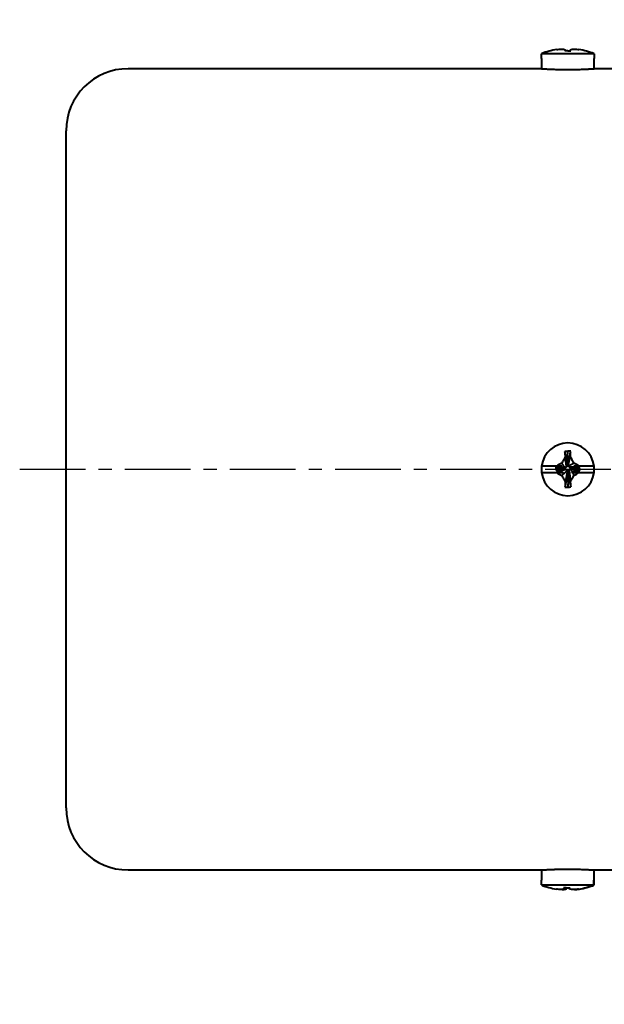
# Model space of a CAD drawing. Header units: inches. Extents: x -753 to 5070, y -3075 to 1581.
# Tile 132 of 178: x 3619 to 3676, y 198 to 293. Entities that reach past the tile are written whole.
import ezdxf

# ---------------------------------------------------------------- set-up
doc = ezdxf.new("R2010")
doc.units = ezdxf.units.IN
doc.header["$LTSCALE"] = 10
doc.header["$MEASUREMENT"] = 0
doc.linetypes.add('CENTER', pattern=[10.16, 6.35, -1.27, 1.27, -1.27])
doc.layers.add('3中心线层', color=1, linetype='CENTER')
doc.layers.add('7标注层', color=4, linetype='Continuous')
doc.layers.add('图层2', color=4, linetype='Continuous', lineweight=40)
doc.styles.add('PC_TEXTSTYLE', font='isocp.shx', dxfattribs={"width": 0.8, "bigfont": 'HZFS.SHX'})
doc.styles.add('TH_GBDIM', font='romans.shx', dxfattribs={"width": 0.8, "bigfont": 'gbcbig.shx'})
doc.dimstyles.new('角度标注', dxfattribs={"dimtxt": 3.5, "dimasz": 3, "dimexe": 2, "dimexo": 0, "dimgap": 1, "dimtad": 1, "dimtih": 1, "dimtoh": 1, "dimdsep": 46, "dimtxsty": 'PC_TEXTSTYLE', "dimsah": 1, "dimcen": 0.09, "dimclrd": 4, "dimclrt": 3, "dimadec": 0, "dimazin": 0, "dimtfac": 0.7, "dimtmove": 0, "dimatfit": 0, "dimfxl": 1, "dimtzin": 0, "dimarcsym": 0})

# ---------------------------------------------------------------- blocks, each defined once
blk = doc.blocks.new('*D26')
at = {"layer": '7标注层', "color": 0, "lineweight": -2, "ltscale": 0.2, "transparency": 16777216}
blk.add_line((3789.282, 207.726), (3779.54, 197.985), dxfattribs=at)
at = {"layer": '7标注层', "color": 4, "lineweight": -2, "ltscale": 0.2, "transparency": 16777216}
for start, end in [(182.4152, 199.26852), (205.80891, 222.5848)]:
    blk.add_arc((3831.282, 249.727), 71.174, start, end, dxfattribs=at)
at = {"layer": '7标注层', "color": 4, "ltscale": 0.2, "transparency": 16777216}
for points in [[(3759.672, 246.717), (3760.671, 246.738), (3760.108, 249.727)], [(3779.239, 201.911), (3778.518, 201.219), (3780.955, 199.399)]]:
    blk.add_solid(points, dxfattribs=at)
at = {"layer": 'Defpoints', "color": 0, "ltscale": 0.2, "transparency": 16777216}
for p in [(3874.77, 293.214), (3658.252, 249.727), (3884.036, 249.727), (3762.533, 231.306), (3789.282, 207.726)]:
    blk.add_point(p, dxfattribs=at)
at = {"layer": '7标注层', "color": 3, "ltscale": 0.2, "transparency": 16777216, "insert": (3765.526, 222.49), "char_height": 5.5, "attachment_point": 5, "style": 'TH_GBDIM'}
blk.add_mtext('45°', dxfattribs=at)

msp = doc.modelspace()

# ---------------------------------------------------------------- linework, layer by layer
at = {"layer": '3中心线层', "ltscale": 0.1}
msp.add_line((3619.298, 249.727), (3884.036, 249.727), dxfattribs=at)
at = {"layer": '图层2', "color": 0}
for p, q in [((3669.753, 289.451), (3669.753, 289.926)), ((3674.813, 289.926), (3669.753, 289.926)), ((3674.813, 289.926), (3674.813, 289.451)), ((3669.733, 289.451), (3669.753, 289.451)), ((3669.733, 289.451), (3669.733, 288.474)), ((3674.833, 289.451), (3674.813, 289.451)), ((3674.833, 288.476), (3674.833, 289.451)), ((3669.764, 288.476), (3629.783, 288.476)), ((3676.783, 288.476), (3674.833, 288.476)), ((3623.783, 216.976), (3623.783, 282.476)), ((3672.224, 250.322), (3672.276, 251.471)), ((3671.186, 250.045), (3669.753, 250.045)), ((3671.136, 249.937), (3671.136, 249.746)), ((3671.901, 249.828), (3671.136, 249.937)), ((3671.901, 249.765), (3671.136, 249.746)), ((3671.901, 249.765), (3671.901, 249.828)), ((3672.219, 250.211), (3672.283, 250.211)), ((3672.666, 249.892), (3672.666, 249.828)), ((3672.811, 249.876), (3673.431, 249.809)), ((3674.813, 250.045), (3673.376, 250.045)), ((3673.431, 249.618), (3673.431, 249.809)), ((3669.753, 249.408), (3671.207, 249.408)), ((3672.347, 249.446), (3672.283, 249.446)), ((3672.342, 249.32), (3672.29, 248.001)), ((3673.362, 249.408), (3674.813, 249.408)), ((3629.783, 210.976), (3650.283, 210.976)), ((3650.283, 210.976), (3669.733, 210.976)), ((3669.733, 210.976), (3669.733, 210.001)), ((3674.802, 210.976), (3676.783, 210.976)), ((3674.833, 210.001), (3674.833, 210.978)), ((3669.735, 210.001), (3669.733, 210.001)), ((3669.735, 209.527), (3669.735, 210.001)), ((3669.735, 209.527), (3674.778, 209.527)), ((3674.778, 210.001), (3674.778, 209.527)), ((3674.833, 210.001), (3674.778, 210.001)), ((3674.831, 209.527), (3674.831, 210.001))]:
    msp.add_line(p, q, dxfattribs=at)
for centre, radius, start, end in [((3672.283, 283.676), 6.742, 99.18112, 112.03874), ((3672.283, 283.676), 6.742, 67.96126, 80.79176), ((3629.783, 282.476), 6, 90, 180), ((3672.283, 249.726), 2.55, 7.18076, 172.81924), ((3672.283, 249.726), 2.55, 172.81924, 187.18076), ((3672.283, 249.726), 2.55, 352.81924, 7.18076), ((3672.283, 249.726), 2.55, 187.18076, 352.81924), ((3629.783, 216.976), 6, 180, 270)]:
    msp.add_arc(centre, radius, start, end, dxfattribs=at)
for centre, major_axis, ratio, start_param, end_param in [((3672.283, 285.516), (-6.112, 0), 0.766866, 4.71119, 4.758433), ((3672.283, 247.754), (6.292, 0), 0.590825, 1.526208, 1.571988), ((3672.283, 251.924), (-6.112, 0), 0.641808, 1.524752, 1.571995), ((3672.256, 215.776), (0, 6.742), 0.996514, 2.756944, 2.980879), ((3672.256, 215.776), (0, 6.742), 0.996514, 3.301833, 3.526241), ((3672.31, 215.776), (0, -6.742), 0.996514, 0.163379, 0.384649), ((3672.466, 213.937), (6.081, 0.606), 0.764193, 4.58149, 4.628733)]:
    msp.add_ellipse(centre, major_axis=major_axis, ratio=ratio, start_param=start_param, end_param=end_param, dxfattribs=at)
for points, knots in [([(3671.207, 290.333), (3671.288, 290.343), (3671.368, 290.352), (3671.531, 290.366), (3671.613, 290.372), (3671.695, 290.375)], [0, 0, 0, 0, 0.5, 0.5, 1, 1, 1, 1]), ([(3671.695, 290.375), (3671.751, 290.37), (3671.808, 290.363), (3671.923, 290.342), (3671.981, 290.328), (3672.039, 290.311)], [0, 0, 0, 0, 0.5, 0.5, 1, 1, 1, 1]), ([(3672.53, 290.314), (3672.59, 290.33), (3672.648, 290.343), (3672.764, 290.363), (3672.82, 290.371), (3672.876, 290.375)], [0, 0, 0, 0, 0.5, 0.5, 1, 1, 1, 1]), ([(3669.733, 288.476), (3669.733, 288.476), (3669.741, 288.476), (3669.765, 288.474), (3669.786, 288.473), (3669.79, 288.473), (3669.799, 288.472), (3669.804, 288.472), (3669.819, 288.471), (3669.831, 288.47), (3669.867, 288.468), (3669.923, 288.464), (3669.994, 288.46), (3670.053, 288.457), (3670.073, 288.456), (3670.116, 288.453), (3670.139, 288.452), (3670.209, 288.448), (3670.308, 288.443), (3670.475, 288.435), (3670.599, 288.429), (3670.696, 288.425), (3670.729, 288.424), (3670.796, 288.421), (3670.831, 288.42), (3670.934, 288.416), (3671.077, 288.411), (3671.227, 288.407), (3671.343, 288.404), (3671.382, 288.403), (3671.441, 288.402), (3671.461, 288.401), (3671.501, 288.4), (3671.601, 288.398), (3671.783, 288.395), (3672.029, 288.393), (3672.196, 288.392), (3672.302, 288.392), (3672.323, 288.392), (3672.365, 288.393), (3672.427, 288.393), (3672.49, 288.393), (3672.614, 288.394), (3672.779, 288.395), (3672.94, 288.398), (3673.06, 288.4), (3673.1, 288.401), (3673.18, 288.403), (3673.219, 288.404), (3673.335, 288.407), (3673.485, 288.411), (3673.628, 288.416), (3673.732, 288.42), (3673.766, 288.421), (3673.833, 288.423), (3673.866, 288.425), (3673.964, 288.429), (3674.088, 288.434), (3674.255, 288.443), (3674.355, 288.448), (3674.413, 288.451), (3674.424, 288.452), (3674.447, 288.453), (3674.458, 288.454), (3674.49, 288.455), (3674.511, 288.457), (3674.57, 288.46), (3674.642, 288.464), (3674.698, 288.468), (3674.734, 288.47), (3674.745, 288.471), (3674.766, 288.472), (3674.775, 288.473), (3674.8, 288.474), (3674.825, 288.476), (3674.833, 288.476), (3674.833, 288.476)], [0, 0, 0, 0, 0.031159, 0.062412, 0.062412, 0.070225, 0.070225, 0.078039, 0.078039, 0.093665, 0.093665, 0.124918, 0.156171, 0.156171, 0.171797, 0.171797, 0.187424, 0.187424, 0.218677, 0.24993, 0.281183, 0.281183, 0.296809, 0.296809, 0.312436, 0.312436, 0.343688, 0.374941, 0.374941, 0.390568, 0.390568, 0.398381, 0.398381, 0.406194, 0.437447, 0.4687, 0.499953, 0.499953, 0.507766, 0.507766, 0.51558, 0.531206, 0.531206, 0.562459, 0.593712, 0.593712, 0.609338, 0.609338, 0.624965, 0.624965, 0.656218, 0.687471, 0.687471, 0.703097, 0.703097, 0.718724, 0.718724, 0.749977, 0.781229, 0.812482, 0.812482, 0.820296, 0.820296, 0.828109, 0.828109, 0.843735, 0.843735, 0.874988, 0.906241, 0.906241, 0.921868, 0.921868, 0.937494, 0.937494, 0.968747, 1, 1, 1, 1]), ([(3672.036, 250.94), (3671.977, 250.837), (3671.918, 250.734), (3671.803, 250.526), (3671.746, 250.422), (3671.69, 250.317)], [0, 0, 0, 0, 0.5, 0.5, 1, 1, 1, 1]), ([(3672.87, 250.322), (3672.814, 250.428), (3672.757, 250.534), (3672.643, 250.745), (3672.585, 250.85), (3672.527, 250.954)], [0, 0, 0, 0, 0.5, 0.5, 1, 1, 1, 1]), ([(3671.714, 250.045), (3671.666, 250.045), (3671.62, 250.045), (3671.53, 250.045), (3671.486, 250.045), (3671.355, 250.045), (3671.27, 250.045), (3671.186, 250.045)], [0, 0, 0, 0, 0.25, 0.25, 0.5, 0.5, 1, 1, 1, 1]), ([(3673.376, 250.045), (3673.288, 250.045), (3673.201, 250.045), (3673.027, 250.045), (3672.942, 250.045), (3672.857, 250.045)], [0, 0, 0, 0, 0.5, 0.5, 1, 1, 1, 1]), ([(3673.376, 250.045), (3673.293, 250.092), (3673.209, 250.139), (3673.04, 250.231), (3672.956, 250.277), (3672.87, 250.322)], [0, 0, 0, 0, 0.5, 0.5, 1, 1, 1, 1]), ([(3671.207, 249.408), (3671.288, 249.361), (3671.368, 249.315), (3671.531, 249.225), (3671.613, 249.18), (3671.695, 249.136)], [0, 0, 0, 0, 0.5, 0.5, 1, 1, 1, 1]), ([(3671.207, 249.408), (3671.322, 249.408), (3671.435, 249.408), (3671.601, 249.408), (3671.655, 249.408), (3671.762, 249.408), (3671.815, 249.408), (3671.866, 249.408)], [0, 0, 0, 0, 0.5, 0.5, 0.75, 0.75, 1, 1, 1, 1]), ([(3671.695, 249.136), (3671.751, 249.031), (3671.808, 248.926), (3671.923, 248.717), (3671.981, 248.613), (3672.039, 248.51)], [0, 0, 0, 0, 0.5, 0.5, 1, 1, 1, 1]), ([(3672.53, 248.524), (3672.59, 248.625), (3672.648, 248.727), (3672.764, 248.933), (3672.82, 249.037), (3672.876, 249.142)], [0, 0, 0, 0, 0.5, 0.5, 1, 1, 1, 1]), ([(3672.735, 249.408), (3672.791, 249.408), (3672.845, 249.408), (3672.952, 249.408), (3673.005, 249.408), (3673.161, 249.408), (3673.262, 249.408), (3673.362, 249.408)], [0, 0, 0, 0, 0.25, 0.25, 0.5, 0.5, 1, 1, 1, 1]), ([(3669.733, 210.976), (3669.733, 210.976), (3669.741, 210.977), (3669.778, 210.979), (3669.818, 210.982), (3669.849, 210.984), (3669.855, 210.984), (3669.868, 210.985), (3669.875, 210.986), (3669.896, 210.987), (3669.911, 210.988), (3669.959, 210.991), (3670.031, 210.995), (3670.116, 211), (3670.185, 211.004), (3670.221, 211.006), (3670.26, 211.008), (3670.285, 211.009), (3670.299, 211.01), (3670.365, 211.013), (3670.477, 211.018), (3670.662, 211.027), (3670.796, 211.032), (3670.9, 211.036), (3670.936, 211.037), (3671.008, 211.039), (3671.044, 211.041), (3671.155, 211.044), (3671.305, 211.048), (3671.461, 211.052), (3671.581, 211.054), (3671.622, 211.055), (3671.703, 211.056), (3671.744, 211.057), (3671.868, 211.058), (3672.033, 211.06), (3672.281, 211.061), (3672.448, 211.06), (3672.553, 211.059), (3672.574, 211.059), (3672.615, 211.059), (3672.678, 211.058), (3672.74, 211.058), (3672.862, 211.056), (3673.024, 211.054), (3673.18, 211.05), (3673.296, 211.047), (3673.334, 211.046), (3673.391, 211.045), (3673.41, 211.044), (3673.448, 211.043), (3673.541, 211.04), (3673.702, 211.035), (3673.902, 211.027), (3674.026, 211.021), (3674.115, 211.017), (3674.144, 211.016), (3674.2, 211.013), (3674.227, 211.012), (3674.307, 211.008), (3674.406, 211.002), (3674.491, 210.997), (3674.551, 210.994), (3674.57, 210.993), (3674.606, 210.991), (3674.623, 210.99), (3674.671, 210.987), (3674.727, 210.983), (3674.767, 210.981), (3674.792, 210.979), (3674.803, 210.978), (3674.811, 210.978), (3674.816, 210.978), (3674.819, 210.977), (3674.829, 210.977), (3674.833, 210.976), (3674.833, 210.976), (3674.833, 210.976)], [0, 0, 0, 0, 0.031247, 0.062494, 0.093741, 0.093741, 0.101553, 0.101553, 0.109365, 0.109365, 0.124988, 0.124988, 0.156235, 0.187482, 0.187482, 0.203106, 0.210918, 0.210918, 0.218729, 0.218729, 0.249977, 0.281224, 0.312471, 0.312471, 0.328094, 0.328094, 0.343718, 0.343718, 0.374965, 0.406212, 0.406212, 0.421835, 0.421835, 0.437459, 0.437459, 0.468706, 0.499953, 0.5312, 0.5312, 0.539012, 0.539012, 0.546824, 0.562447, 0.562447, 0.593694, 0.624941, 0.624941, 0.640565, 0.640565, 0.648377, 0.648377, 0.656188, 0.687436, 0.718683, 0.74993, 0.74993, 0.765553, 0.765553, 0.781177, 0.781177, 0.812424, 0.843671, 0.843671, 0.859294, 0.859294, 0.874918, 0.874918, 0.906165, 0.937412, 0.937412, 0.953036, 0.960847, 0.960847, 0.968659, 0.968659, 0.999906, 1, 1, 1, 1]), ([(3671.936, 209.139), (3671.885, 209.123), (3671.836, 209.11), (3671.738, 209.089), (3671.69, 209.082), (3671.643, 209.078)], [0, 0, 0, 0, 0.5, 0.5, 1, 1, 1, 1]), ([(3671.747, 209.078), (3671.812, 209.083), (3671.878, 209.091), (3672.01, 209.112), (3672.076, 209.126), (3672.143, 209.143)], [0, 0, 0, 0, 0.5, 0.5, 1, 1, 1, 1]), ([(3672.819, 209.078), (3672.755, 209.082), (3672.689, 209.09), (3672.558, 209.111), (3672.491, 209.125), (3672.424, 209.141)], [0, 0, 0, 0, 0.5, 0.5, 1, 1, 1, 1]), ([(3673.328, 209.12), (3673.245, 209.11), (3673.16, 209.101), (3672.99, 209.087), (3672.905, 209.081), (3672.819, 209.078)], [0, 0, 0, 0, 0.5, 0.5, 1, 1, 1, 1])]:
    msp.add_open_spline(points, degree=3, knots=knots, dxfattribs=at)
for points, degree in [([(3672.039, 290.311), (3672.025, 290.28), (3672.012, 290.242), (3672.002, 290.197)], 3), ([(3672.05, 290.198), (3672.039, 290.311)], 1), ([(3672.29, 290.202), (3672.384, 290.203), (3672.477, 290.203), (3672.571, 290.2)], 3), ([(3672.516, 290.201), (3672.527, 290.309)], 1), ([(3672.522, 290.201), (3672.53, 290.314)], 1), ([(3672.571, 290.2), (3672.56, 290.245), (3672.546, 290.283), (3672.53, 290.314)], 3), ([(3672.876, 290.375), (3673.04, 290.368), (3673.202, 290.354), (3673.362, 290.332)], 3), ([(3672.276, 251.471), (3672.182, 251.467), (3672.089, 251.461), (3671.996, 251.454)], 3), ([(3671.996, 251.454), (3672.007, 251.284), (3672.021, 251.113), (3672.036, 250.94)], 3), ([(3672.232, 250.083), (3671.996, 251.454)], 1), ([(3672.283, 250.211), (3672.563, 251.467)], 1), ([(3672.527, 250.954), (3672.541, 251.126), (3672.553, 251.298), (3672.563, 251.467)], 3), ([(3672.163, 249.949), (3672.036, 250.94)], 1), ([(3672.347, 250.211), (3672.527, 250.954)], 1), ([(3671.454, 249.937), (3671.136, 249.937)], 1), ([(3671.136, 249.746), (3671.199, 249.593)], 1), ([(3671.69, 250.317), (3671.521, 250.227), (3671.353, 250.137), (3671.186, 250.045)], 3), ([(3672.028, 249.777), (3671.199, 249.593)], 1), ([(3671.199, 249.593), (3671.585, 249.59)], 1), ([(3671.714, 250.045), (3671.454, 249.937)], 1), ([(3671.901, 249.892), (3671.454, 249.937)], 1), ([(3672.163, 249.708), (3671.585, 249.59)], 1), ([(3671.585, 249.59), (3671.866, 249.408)], 1), ([(3672.028, 249.879), (3671.69, 250.317)], 1), ([(3672.232, 249.573), (3671.695, 249.136)], 1), ([(3671.945, 249.769), (3671.788, 249.762)], 1), ([(3672.028, 249.879), (3671.901, 249.892)], 1), ([(3671.901, 249.892), (3671.901, 249.828)], 1), ([(3671.901, 249.765), (3672.028, 249.777)], 1), ([(3672.163, 249.949), (3672.028, 249.879)], 1), ([(3672.028, 249.777), (3672.163, 249.708)], 1), ([(3672.232, 250.083), (3672.163, 249.949)], 1), ([(3672.163, 249.708), (3672.232, 249.573)], 1), ([(3672.232, 249.573), (3672.219, 249.446)], 1), ([(3672.228, 250.127), (3672.224, 250.322)], 1), ([(3672.347, 250.211), (3672.283, 250.211)], 1), ([(3672.334, 250.083), (3672.87, 250.322)], 1), ([(3672.334, 250.083), (3672.347, 250.211)], 1), ([(3672.403, 249.949), (3672.334, 250.083)], 1), ([(3672.334, 249.573), (3672.403, 249.708)], 1), ([(3672.334, 249.573), (3672.571, 248.018)], 1), ([(3672.338, 249.538), (3672.342, 249.32)], 1), ([(3672.403, 249.949), (3672.981, 249.965)], 1), ([(3672.538, 249.879), (3672.403, 249.949)], 1), ([(3672.403, 249.708), (3672.538, 249.777)], 1), ([(3672.403, 249.708), (3672.53, 248.524)], 1), ([(3672.538, 249.879), (3673.367, 249.962)], 1), ([(3672.538, 249.777), (3672.712, 249.451)], 1), ([(3672.538, 249.777), (3672.666, 249.765)], 1), ([(3672.642, 249.89), (3672.811, 249.876)], 1), ([(3672.666, 249.765), (3672.666, 249.828)], 1), ([(3672.666, 249.828), (3673.431, 249.618)], 1), ([(3672.666, 249.765), (3673.112, 249.618)], 1), ([(3672.712, 249.451), (3673.112, 249.618)], 1), ([(3672.981, 249.965), (3672.857, 250.045)], 1), ([(3673.367, 249.962), (3672.981, 249.965)], 1), ([(3673.112, 249.618), (3673.431, 249.618)], 1), ([(3673.431, 249.809), (3673.367, 249.962)], 1), ([(3672.283, 249.446), (3672.002, 248.006)], 1), ([(3672.219, 249.446), (3672.039, 248.51)], 1), ([(3672.219, 249.446), (3672.283, 249.446)], 1), ([(3672.684, 249.408), (3672.712, 249.451)], 1), ([(3672.684, 249.408), (3672.701, 249.408), (3672.718, 249.408), (3672.735, 249.408)], 3), ([(3672.735, 249.408), (3672.876, 249.142)], 1), ([(3672.876, 249.142), (3673.04, 249.228), (3673.202, 249.317), (3673.362, 249.408)], 3), ([(3672.039, 248.51), (3672.025, 248.341), (3672.012, 248.172), (3672.002, 248.006)], 3), ([(3672.29, 248.001), (3672.384, 248.006), (3672.477, 248.011), (3672.571, 248.018)], 3), ([(3672.571, 248.018), (3672.56, 248.185), (3672.546, 248.354), (3672.53, 248.524)], 3), ([(3671.643, 209.078), (3671.488, 209.085), (3671.333, 209.099), (3671.181, 209.121)], 3), ([(3671.854, 209.253), (3671.879, 209.208), (3671.907, 209.17), (3671.936, 209.139)], 3), ([(3672.132, 209.251), (3672.039, 209.25), (3671.946, 209.25), (3671.854, 209.253)], 3), ([(3671.95, 209.251), (3671.936, 209.139)], 1), ([(3672.153, 209.3), (3672.143, 209.143)], 1), ([(3672.416, 209.3), (3672.424, 209.141)], 1), ([(3672.424, 209.141), (3672.425, 209.173), (3672.423, 209.211), (3672.42, 209.256)], 3), ([(3672.923, 209.078), (3673.084, 209.086), (3673.244, 209.101), (3673.402, 209.124)], 3)]:
    msp.add_open_spline(points, degree=degree, dxfattribs=at)

# ---------------------------------------------------------------- dimensions: what is measured, and where the dimension line sits
at = {"layer": '7标注层', "ltscale": 0.2}
dim = msp.add_angular_dim_2l(base=(3762.533, 231.306), line1=((3658.252, 249.727), (3884.036, 249.727)), line2=((3789.282, 207.726), (3874.77, 293.214)), dimstyle='角度标注', override={"dimtxt": 5.5, "dimdec": 0, "dimtxsty": 'TH_GBDIM'}, dxfattribs=at)
dim.commit()
dim.dimension.update_dxf_attribs({"geometry": '*D26', "text_midpoint": (3765.526, 222.49)})

doc.saveas('drawing.dxf')
